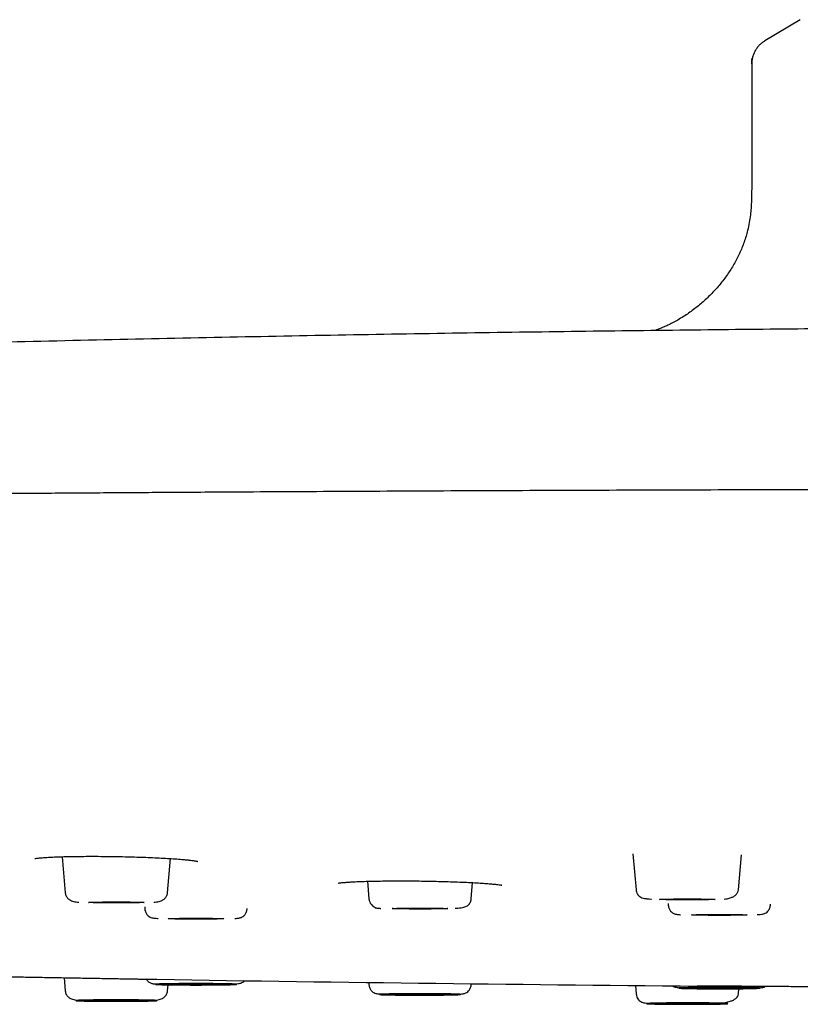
# Model space of a CAD drawing. Header units: millimetres. Extents: x 8 to 1762, y 12 to 2803.
# Tile 107 of 118: x 848 to 877, y 2720 to 2757. Entities that reach past the tile are written whole.
import ezdxf

# ---------------------------------------------------------------- set-up
doc = ezdxf.new("R2010")
doc.units = ezdxf.units.MM

msp = doc.modelspace()

# ---------------------------------------------------------------- linework, layer by layer
at = {"color": 7, "linetype": 'Continuous', "lineweight": 30}
for p, q in [((877.252, 2757.354), (875.912, 2756.55)), ((875.418, 2755.683), (875.418, 2751.081)), ((870.932, 2725.833), (871.05, 2724.481)), ((874.914, 2724.481), (875.029, 2725.797)), ((849.358, 2725.728), (849.477, 2724.367)), ((853.341, 2724.367), (853.454, 2725.659)), ((860.895, 2724.8), (860.953, 2724.135)), ((864.817, 2724.135), (864.871, 2724.75)), ((872.256, 2723.967), (872.263, 2723.895)), ((876.127, 2723.895), (876.13, 2723.935)), ((852.479, 2723.83), (852.486, 2723.752)), ((856.35, 2723.752), (856.351, 2723.769)), ((849.434, 2721.158), (849.477, 2720.658)), ((860.946, 2720.979), (860.953, 2720.89)), ((853.341, 2720.658), (853.361, 2720.889)), ((864.817, 2720.89), (864.821, 2720.93)), ((871.022, 2720.865), (871.05, 2720.544)), ((874.914, 2720.544), (874.932, 2720.742))]:
    msp.add_line(p, q, dxfattribs=at)
at = {"color": 7, "linetype": 'Continuous', "lineweight": 30, "flags": 128}
for points in [[(875.418, 2755.683), (875.426, 2755.812), (875.442, 2755.902)], [(850.359, 2724.002), (850.366, 2724.004), (850.387, 2724.006), (850.423, 2724.008), (850.471, 2724.01), (850.532, 2724.012), (850.605, 2724.014), (850.689, 2724.015), (850.782, 2724.016), (850.884, 2724.018), (850.993, 2724.019), (851.108, 2724.019), (851.227, 2724.02), (851.348, 2724.02), (851.47, 2724.02), (851.592, 2724.02), (851.71, 2724.019), (851.825, 2724.019), (851.934, 2724.018), (852.036, 2724.016), (852.13, 2724.015), (852.214, 2724.014), (852.286, 2724.012), (852.348, 2724.01), (852.396, 2724.008), (852.431, 2724.006), (852.452, 2724.004), (852.459, 2724.002), (852.452, 2724), (852.431, 2723.998), (852.396, 2723.996), (852.348, 2723.994), (852.286, 2723.992), (852.214, 2723.99), (852.13, 2723.988), (852.036, 2723.987), (851.934, 2723.986), (851.825, 2723.985), (851.71, 2723.984), (851.592, 2723.984), (851.47, 2723.983), (851.348, 2723.983), (851.227, 2723.984), (851.108, 2723.984), (850.993, 2723.985), (850.884, 2723.986), (850.782, 2723.987), (850.689, 2723.988), (850.605, 2723.99), (850.532, 2723.992), (850.471, 2723.994), (850.423, 2723.996), (850.387, 2723.998), (850.366, 2724), (850.359, 2724.002)], [(871.932, 2724.116), (871.939, 2724.118), (871.961, 2724.12), (871.996, 2724.122), (872.044, 2724.124), (872.105, 2724.126), (872.178, 2724.128), (872.262, 2724.129), (872.355, 2724.131), (872.457, 2724.132), (872.567, 2724.133), (872.681, 2724.134), (872.8, 2724.134), (872.921, 2724.134), (873.043, 2724.134), (873.165, 2724.134), (873.284, 2724.134), (873.398, 2724.133), (873.507, 2724.132), (873.609, 2724.131), (873.703, 2724.129), (873.787, 2724.128), (873.86, 2724.126), (873.921, 2724.124), (873.969, 2724.122), (874.004, 2724.12), (874.025, 2724.118), (874.032, 2724.116), (874.025, 2724.114), (874.004, 2724.112), (873.969, 2724.11), (873.921, 2724.108), (873.86, 2724.106), (873.787, 2724.104), (873.703, 2724.103), (873.609, 2724.101), (873.507, 2724.1), (873.398, 2724.099), (873.284, 2724.098), (873.165, 2724.098), (873.043, 2724.098), (872.921, 2724.098), (872.8, 2724.098), (872.681, 2724.098), (872.567, 2724.099), (872.457, 2724.1), (872.355, 2724.101), (872.262, 2724.103), (872.178, 2724.104), (872.105, 2724.106), (872.044, 2724.108), (871.996, 2724.11), (871.961, 2724.112), (871.939, 2724.114), (871.932, 2724.116)], [(861.835, 2723.77), (861.842, 2723.772), (861.864, 2723.774), (861.899, 2723.776), (861.947, 2723.778), (862.008, 2723.78), (862.081, 2723.782), (862.165, 2723.783), (862.258, 2723.785), (862.36, 2723.786), (862.469, 2723.787), (862.584, 2723.788), (862.703, 2723.788), (862.824, 2723.788), (862.946, 2723.788), (863.068, 2723.788), (863.186, 2723.788), (863.301, 2723.787), (863.41, 2723.786), (863.512, 2723.785), (863.606, 2723.783), (863.69, 2723.782), (863.763, 2723.78), (863.824, 2723.778), (863.872, 2723.776), (863.907, 2723.774), (863.928, 2723.772), (863.935, 2723.77), (863.928, 2723.768), (863.907, 2723.766), (863.872, 2723.764), (863.824, 2723.762), (863.763, 2723.76), (863.69, 2723.758), (863.606, 2723.757), (863.512, 2723.755), (863.41, 2723.754), (863.301, 2723.753), (863.186, 2723.753), (863.068, 2723.752), (862.946, 2723.752), (862.824, 2723.752), (862.703, 2723.752), (862.584, 2723.753), (862.469, 2723.753), (862.36, 2723.754), (862.258, 2723.755), (862.165, 2723.757), (862.081, 2723.758), (862.008, 2723.76), (861.947, 2723.762), (861.899, 2723.764), (861.864, 2723.766), (861.842, 2723.768), (861.835, 2723.77)], [(873.145, 2723.53), (873.152, 2723.532), (873.173, 2723.534), (873.208, 2723.536), (873.256, 2723.538), (873.317, 2723.54), (873.39, 2723.542), (873.474, 2723.543), (873.568, 2723.545), (873.67, 2723.546), (873.779, 2723.547), (873.893, 2723.547), (874.012, 2723.548), (874.134, 2723.548), (874.256, 2723.548), (874.377, 2723.548), (874.496, 2723.547), (874.611, 2723.547), (874.72, 2723.546), (874.822, 2723.545), (874.915, 2723.543), (874.999, 2723.542), (875.072, 2723.54), (875.133, 2723.538), (875.181, 2723.536), (875.216, 2723.534), (875.238, 2723.532), (875.245, 2723.53), (875.238, 2723.528), (875.216, 2723.526), (875.181, 2723.524), (875.133, 2723.522), (875.072, 2723.52), (874.999, 2723.518), (874.915, 2723.517), (874.822, 2723.515), (874.72, 2723.514), (874.611, 2723.513), (874.496, 2723.512), (874.377, 2723.512), (874.256, 2723.512), (874.134, 2723.512), (874.012, 2723.512), (873.893, 2723.512), (873.779, 2723.513), (873.67, 2723.514), (873.568, 2723.515), (873.474, 2723.517), (873.39, 2723.518), (873.317, 2723.52), (873.256, 2723.522), (873.208, 2723.524), (873.173, 2723.526), (873.152, 2723.528), (873.145, 2723.53)], [(853.368, 2723.387), (853.375, 2723.389), (853.396, 2723.391), (853.431, 2723.393), (853.479, 2723.395), (853.541, 2723.397), (853.613, 2723.399), (853.697, 2723.4), (853.791, 2723.402), (853.893, 2723.403), (854.002, 2723.404), (854.117, 2723.404), (854.235, 2723.405), (854.357, 2723.405), (854.479, 2723.405), (854.6, 2723.405), (854.719, 2723.404), (854.834, 2723.404), (854.943, 2723.403), (855.045, 2723.402), (855.138, 2723.4), (855.222, 2723.399), (855.295, 2723.397), (855.356, 2723.395), (855.404, 2723.393), (855.439, 2723.391), (855.461, 2723.389), (855.468, 2723.387), (855.461, 2723.385), (855.439, 2723.383), (855.404, 2723.381), (855.356, 2723.379), (855.295, 2723.377), (855.222, 2723.375), (855.138, 2723.374), (855.045, 2723.372), (854.943, 2723.371), (854.834, 2723.37), (854.719, 2723.369), (854.6, 2723.369), (854.479, 2723.369), (854.357, 2723.369), (854.235, 2723.369), (854.117, 2723.369), (854.002, 2723.37), (853.893, 2723.371), (853.791, 2723.372), (853.697, 2723.374), (853.613, 2723.375), (853.541, 2723.377), (853.479, 2723.379), (853.431, 2723.381), (853.396, 2723.383), (853.375, 2723.385), (853.368, 2723.387)], [(853.368, 2720.908), (853.375, 2720.91), (853.396, 2720.912), (853.431, 2720.914), (853.479, 2720.916), (853.541, 2720.918), (853.613, 2720.92), (853.697, 2720.921), (853.791, 2720.923), (853.893, 2720.924), (854.002, 2720.925), (854.117, 2720.926), (854.235, 2720.926), (854.357, 2720.926), (854.479, 2720.926), (854.6, 2720.926), (854.719, 2720.926), (854.834, 2720.925), (854.943, 2720.924), (855.045, 2720.923), (855.138, 2720.921), (855.222, 2720.92), (855.295, 2720.918), (855.356, 2720.916), (855.404, 2720.914), (855.439, 2720.912), (855.461, 2720.91), (855.468, 2720.908), (855.461, 2720.906), (855.439, 2720.904), (855.404, 2720.902), (855.356, 2720.9), (855.295, 2720.898), (855.222, 2720.896), (855.138, 2720.895), (855.045, 2720.893), (854.943, 2720.892), (854.834, 2720.891), (854.719, 2720.891), (854.6, 2720.89), (854.479, 2720.89), (854.357, 2720.89), (854.235, 2720.89), (854.117, 2720.891), (854.002, 2720.891), (853.893, 2720.892), (853.791, 2720.893), (853.697, 2720.895), (853.613, 2720.896), (853.541, 2720.898), (853.479, 2720.9), (853.431, 2720.902), (853.396, 2720.904), (853.375, 2720.906), (853.368, 2720.908)], [(873.145, 2720.765), (873.152, 2720.767), (873.173, 2720.769), (873.208, 2720.771), (873.256, 2720.773), (873.317, 2720.775), (873.39, 2720.777), (873.474, 2720.779), (873.568, 2720.78), (873.67, 2720.781), (873.779, 2720.782), (873.893, 2720.783), (874.012, 2720.783), (874.134, 2720.783), (874.256, 2720.783), (874.377, 2720.783), (874.496, 2720.783), (874.611, 2720.782), (874.72, 2720.781), (874.822, 2720.78), (874.915, 2720.779), (874.999, 2720.777), (875.072, 2720.775), (875.133, 2720.773), (875.181, 2720.771), (875.216, 2720.769), (875.238, 2720.767), (875.245, 2720.765), (875.238, 2720.763), (875.216, 2720.761), (875.181, 2720.759), (875.133, 2720.757), (875.072, 2720.755), (874.999, 2720.753), (874.915, 2720.752), (874.822, 2720.75), (874.72, 2720.749), (874.611, 2720.748), (874.496, 2720.748), (874.377, 2720.747), (874.256, 2720.747), (874.134, 2720.747), (874.012, 2720.747), (873.893, 2720.748), (873.779, 2720.748), (873.67, 2720.749), (873.568, 2720.75), (873.474, 2720.752), (873.39, 2720.753), (873.317, 2720.755), (873.256, 2720.757), (873.208, 2720.759), (873.173, 2720.761), (873.152, 2720.763), (873.145, 2720.765)], [(850.359, 2720.293), (850.366, 2720.295), (850.387, 2720.297), (850.423, 2720.3), (850.471, 2720.301), (850.532, 2720.303), (850.605, 2720.305), (850.689, 2720.307), (850.782, 2720.308), (850.884, 2720.309), (850.993, 2720.31), (851.108, 2720.311), (851.227, 2720.311), (851.348, 2720.312), (851.47, 2720.312), (851.592, 2720.311), (851.71, 2720.311), (851.825, 2720.31), (851.934, 2720.309), (852.036, 2720.308), (852.13, 2720.307), (852.214, 2720.305), (852.286, 2720.303), (852.348, 2720.301), (852.396, 2720.3), (852.431, 2720.297), (852.452, 2720.295), (852.459, 2720.293), (852.452, 2720.291), (852.431, 2720.289), (852.396, 2720.287), (852.348, 2720.285), (852.286, 2720.283), (852.214, 2720.281), (852.13, 2720.28), (852.036, 2720.279), (851.934, 2720.277), (851.825, 2720.276), (851.71, 2720.276), (851.592, 2720.275), (851.47, 2720.275), (851.348, 2720.275), (851.227, 2720.275), (851.108, 2720.276), (850.993, 2720.276), (850.884, 2720.277), (850.782, 2720.279), (850.689, 2720.28), (850.605, 2720.281), (850.532, 2720.283), (850.471, 2720.285), (850.423, 2720.287), (850.387, 2720.289), (850.366, 2720.291), (850.359, 2720.293)], [(861.835, 2720.525), (861.842, 2720.527), (861.864, 2720.529), (861.899, 2720.531), (861.947, 2720.533), (862.008, 2720.535), (862.081, 2720.537), (862.165, 2720.538), (862.258, 2720.54), (862.36, 2720.541), (862.469, 2720.542), (862.584, 2720.542), (862.703, 2720.543), (862.824, 2720.543), (862.946, 2720.543), (863.068, 2720.543), (863.186, 2720.542), (863.301, 2720.542), (863.41, 2720.541), (863.512, 2720.54), (863.606, 2720.538), (863.69, 2720.537), (863.763, 2720.535), (863.824, 2720.533), (863.872, 2720.531), (863.907, 2720.529), (863.928, 2720.527), (863.935, 2720.525), (863.928, 2720.523), (863.907, 2720.521), (863.872, 2720.519), (863.824, 2720.517), (863.763, 2720.515), (863.69, 2720.513), (863.606, 2720.512), (863.512, 2720.51), (863.41, 2720.509), (863.301, 2720.508), (863.186, 2720.507), (863.068, 2720.507), (862.946, 2720.507), (862.824, 2720.507), (862.703, 2720.507), (862.584, 2720.507), (862.469, 2720.508), (862.36, 2720.509), (862.258, 2720.51), (862.165, 2720.512), (862.081, 2720.513), (862.008, 2720.515), (861.947, 2720.517), (861.899, 2720.519), (861.864, 2720.521), (861.842, 2720.523), (861.835, 2720.525)], [(871.932, 2720.179), (871.939, 2720.181), (871.961, 2720.183), (871.996, 2720.185), (872.044, 2720.187), (872.105, 2720.189), (872.178, 2720.191), (872.262, 2720.192), (872.355, 2720.194), (872.457, 2720.195), (872.567, 2720.196), (872.681, 2720.197), (872.8, 2720.197), (872.921, 2720.197), (873.043, 2720.197), (873.165, 2720.197), (873.284, 2720.197), (873.398, 2720.196), (873.507, 2720.195), (873.609, 2720.194), (873.703, 2720.192), (873.787, 2720.191), (873.86, 2720.189), (873.921, 2720.187), (873.969, 2720.185), (874.004, 2720.183), (874.025, 2720.181), (874.032, 2720.179), (874.025, 2720.177), (874.004, 2720.175), (873.969, 2720.173), (873.921, 2720.171), (873.86, 2720.169), (873.787, 2720.167), (873.703, 2720.166), (873.609, 2720.164), (873.507, 2720.163), (873.398, 2720.162), (873.284, 2720.162), (873.165, 2720.161), (873.043, 2720.161), (872.921, 2720.161), (872.8, 2720.161), (872.681, 2720.162), (872.567, 2720.162), (872.457, 2720.163), (872.355, 2720.164), (872.262, 2720.166), (872.178, 2720.167), (872.105, 2720.169), (872.044, 2720.171), (871.996, 2720.173), (871.961, 2720.175), (871.939, 2720.177), (871.932, 2720.179)]]:
    msp.add_lwpolyline(points, dxfattribs=at)
at = {"color": 7, "linetype": 'Continuous', "lineweight": 30}
msp.add_arc((895.418, 5326.417), 2605.667, 269.051439, 269.515191, dxfattribs=at)
for points, knots in [([(875.912, 2756.55), (875.88, 2756.529), (875.811, 2756.486), (875.716, 2756.402), (875.627, 2756.303), (875.551, 2756.19), (875.491, 2756.068), (875.449, 2755.941), (875.423, 2755.812), (875.419, 2755.726), (875.418, 2755.683)], [0, 0, 0, 0, 0.125715, 0.266079, 0.401918, 0.531041, 0.654482, 0.773417, 0.888484, 1, 1, 1, 1]), ([(875.417, 2751.087), (875.417, 2750.998), (875.417, 2750.833), (875.413, 2750.602), (875.405, 2750.406), (875.395, 2750.243), (875.383, 2750.106), (875.363, 2749.925), (875.328, 2749.687), (875.255, 2749.341), (875.139, 2748.95), (874.965, 2748.522), (874.753, 2748.112), (874.505, 2747.722), (874.225, 2747.353), (873.916, 2747.008), (873.581, 2746.688), (873.223, 2746.395), (872.9, 2746.171), (872.63, 2746.008), (872.431, 2745.899), (872.257, 2745.813), (872.116, 2745.749), (872.005, 2745.702), (871.911, 2745.665), (871.831, 2745.634), (871.78, 2745.616), (871.756, 2745.608)], [0, 0, 0, 0, 0.0365684, 0.0683977, 0.0955045, 0.1178444, 0.1356488, 0.1525798, 0.1934443, 0.2353343, 0.2989546, 0.3627278, 0.4266525, 0.4906944, 0.5548571, 0.6191781, 0.6836567, 0.7483796, 0.8134982, 0.8503387, 0.8841001, 0.9134108, 0.9368744, 0.9546479, 0.9688477, 0.9859983, 1, 1, 1, 1]), ([(895.418, 2745.749), (893.736, 2745.748), (891.358, 2745.746), (887.817, 2745.735), (884.737, 2745.722), (881.03, 2745.699), (877.087, 2745.666), (872.912, 2745.624), (868.561, 2745.57), (864.071, 2745.505), (859.473, 2745.428), (854.79, 2745.338), (850.043, 2745.236), (845.245, 2745.122), (840.409, 2744.994), (835.543, 2744.855), (830.655, 2744.702), (825.748, 2744.537), (820.827, 2744.36), (816.69, 2744.201), (814.194, 2744.099), (813.342, 2744.064)], [0, 0, 0, 0, 0.06145, 0.086912, 0.129367, 0.174002, 0.222393, 0.273425, 0.326579, 0.381396, 0.437513, 0.494636, 0.552537, 0.611035, 0.669994, 0.729311, 0.788907, 0.848721, 0.908708, 0.968833, 1, 1, 1, 1]), ([(1014.379, 2738.012), (1014.347, 2738.014), (1014.19, 2738.025), (1013.888, 2738.044), (1013.47, 2738.07), (1013.027, 2738.096), (1012.506, 2738.125), (1011.897, 2738.158), (1011.189, 2738.193), (1010.444, 2738.229), (1009.639, 2738.265), (1008.771, 2738.302), (1007.836, 2738.34), (1006.857, 2738.378), (1005.833, 2738.415), (1004.764, 2738.452), (1003.671, 2738.489), (1002.558, 2738.524), (1001.426, 2738.558), (1000.255, 2738.592), (999.044, 2738.626), (997.794, 2738.66), (996.503, 2738.693), (995.174, 2738.726), (993.805, 2738.758), (992.397, 2738.791), (990.959, 2738.822), (989.491, 2738.853), (987.995, 2738.884), (986.462, 2738.914), (984.851, 2738.944), (983.158, 2738.975), (981.38, 2739.006), (979.561, 2739.036), (977.7, 2739.066), (975.799, 2739.095), (973.895, 2739.123), (971.991, 2739.15), (970.089, 2739.176), (968.155, 2739.202), (966.191, 2739.226), (964.203, 2739.25), (962.192, 2739.273), (960.159, 2739.296), (958.104, 2739.318), (956.03, 2739.339), (953.948, 2739.359), (951.861, 2739.378), (949.77, 2739.396), (947.663, 2739.414), (945.484, 2739.432), (943.234, 2739.449), (940.91, 2739.465), (938.573, 2739.481), (936.222, 2739.496), (933.858, 2739.51), (931.529, 2739.523), (929.235, 2739.535), (926.978, 2739.546), (924.715, 2739.556), (922.445, 2739.565), (920.169, 2739.574), (917.889, 2739.581), (915.605, 2739.588), (913.318, 2739.595), (911.029, 2739.6), (908.753, 2739.605), (906.49, 2739.609), (904.24, 2739.612), (901.992, 2739.615), (899.687, 2739.616), (897.324, 2739.617), (894.906, 2739.618), (892.493, 2739.617), (890.085, 2739.616), (887.685, 2739.613), (885.338, 2739.61), (883.044, 2739.607), (880.805, 2739.602), (878.575, 2739.597), (876.354, 2739.592), (874.145, 2739.585), (871.946, 2739.578), (869.758, 2739.57), (867.576, 2739.562), (865.399, 2739.553), (863.239, 2739.543), (861.097, 2739.532), (858.973, 2739.521), (856.856, 2739.509), (854.689, 2739.496), (852.475, 2739.482), (850.215, 2739.467), (847.966, 2739.451), (845.729, 2739.435), (843.506, 2739.417), (841.339, 2739.399), (839.229, 2739.38), (837.175, 2739.362), (835.136, 2739.342), (833.114, 2739.322), (831.109, 2739.301), (829.123, 2739.279), (827.155, 2739.256), (825.207, 2739.233), (823.28, 2739.209), (821.387, 2739.185), (819.527, 2739.16), (817.7, 2739.135), (815.898, 2739.108), (814.141, 2739.082), (812.43, 2739.055), (810.765, 2739.028), (809.124, 2739), (807.51, 2738.972), (805.922, 2738.943), (804.391, 2738.914), (802.917, 2738.885), (801.497, 2738.856), (800.104, 2738.827), (798.738, 2738.797), (797.373, 2738.766), (796.01, 2738.734), (794.655, 2738.701), (793.332, 2738.667), (792.044, 2738.633), (790.793, 2738.599), (789.608, 2738.564), (788.488, 2738.531), (787.433, 2738.498), (786.418, 2738.464), (785.444, 2738.431), (784.504, 2738.398), (783.599, 2738.364), (782.73, 2738.33), (781.9, 2738.296), (781.11, 2738.262), (780.359, 2738.229), (779.647, 2738.195), (778.95, 2738.16), (778.272, 2738.124), (777.617, 2738.087), (777.005, 2738.05), (776.436, 2738.013), (775.909, 2737.977), (775.422, 2737.94), (774.976, 2737.904), (774.568, 2737.868), (774.199, 2737.832), (773.881, 2737.797), (773.701, 2737.775), (773.619, 2737.765)], [0, 0, 0, 0, 0.00116, 0.005622, 0.010198, 0.014809, 0.019431, 0.025803, 0.032195, 0.038607, 0.045038, 0.052006, 0.058997, 0.06601, 0.073047, 0.080107, 0.08719, 0.093889, 0.100609, 0.10735, 0.11411, 0.120892, 0.127694, 0.134516, 0.141359, 0.148223, 0.155107, 0.161888, 0.168689, 0.17551, 0.182351, 0.18976, 0.197192, 0.204648, 0.212126, 0.219628, 0.227153, 0.234269, 0.241405, 0.248562, 0.255719, 0.262864, 0.269996, 0.277116, 0.284222, 0.291316, 0.298397, 0.305339, 0.312268, 0.319186, 0.326091, 0.333534, 0.340962, 0.348376, 0.355776, 0.363161, 0.370532, 0.377469, 0.384393, 0.391304, 0.398202, 0.405088, 0.411961, 0.418821, 0.425668, 0.432502, 0.439324, 0.446011, 0.452686, 0.459349, 0.465999, 0.473167, 0.480321, 0.48746, 0.494585, 0.501695, 0.508791, 0.515468, 0.522133, 0.528785, 0.535424, 0.54205, 0.548664, 0.555265, 0.561872, 0.568498, 0.575142, 0.581685, 0.588245, 0.594822, 0.601417, 0.608558, 0.615719, 0.622901, 0.630103, 0.637325, 0.644567, 0.651415, 0.65828, 0.665163, 0.672064, 0.678984, 0.685921, 0.692876, 0.699849, 0.706841, 0.71385, 0.720752, 0.727671, 0.734607, 0.741561, 0.748283, 0.75502, 0.761774, 0.768544, 0.775329, 0.782132, 0.78856, 0.795002, 0.801459, 0.807931, 0.814417, 0.821311, 0.828222, 0.835149, 0.842092, 0.849049, 0.855973, 0.862454, 0.868887, 0.875272, 0.881611, 0.887902, 0.894259, 0.900567, 0.906826, 0.913037, 0.919198, 0.925311, 0.931374, 0.937988, 0.944542, 0.951037, 0.957473, 0.96385, 0.970167, 0.976426, 0.982625, 0.988766, 0.994847, 1, 1, 1, 1]), ([(848.327, 2725.659), (848.327, 2725.659), (848.325, 2725.657), (848.345, 2725.662), (848.397, 2725.669), (848.482, 2725.68), (848.605, 2725.691), (848.784, 2725.704), (849.006, 2725.716), (849.271, 2725.727), (849.575, 2725.735), (849.91, 2725.741), (850.264, 2725.744), (850.629, 2725.744), (851, 2725.742), (851.371, 2725.737), (851.736, 2725.73), (852.095, 2725.721), (852.445, 2725.709), (852.785, 2725.695), (853.11, 2725.68), (853.414, 2725.662), (853.694, 2725.643), (853.916, 2725.625), (854.088, 2725.609), (854.213, 2725.595), (854.312, 2725.582), (854.384, 2725.571), (854.435, 2725.563), (854.465, 2725.557), (854.484, 2725.552), (854.486, 2725.551), (854.488, 2725.551)], [0, 0, 0, 0, 0.006124, 0.028455, 0.051118, 0.074557, 0.111401, 0.150234, 0.191088, 0.233985, 0.278785, 0.32362, 0.36801, 0.411749, 0.454794, 0.497214, 0.539053, 0.580354, 0.62165, 0.663663, 0.706138, 0.749022, 0.792333, 0.836064, 0.865452, 0.894267, 0.920212, 0.943141, 0.963082, 0.980054, 0.990843, 1, 1, 1, 1]), ([(859.808, 2724.736), (859.808, 2724.735), (859.805, 2724.733), (859.823, 2724.736), (859.862, 2724.741), (859.932, 2724.749), (860.032, 2724.758), (860.161, 2724.768), (860.334, 2724.779), (860.557, 2724.789), (860.838, 2724.799), (861.142, 2724.807), (861.464, 2724.812), (861.798, 2724.815), (862.14, 2724.816), (862.491, 2724.815), (862.85, 2724.812), (863.215, 2724.806), (863.583, 2724.799), (863.948, 2724.789), (864.304, 2724.776), (864.642, 2724.762), (864.95, 2724.746), (865.219, 2724.73), (865.444, 2724.713), (865.628, 2724.697), (865.771, 2724.682), (865.883, 2724.667), (865.949, 2724.656), (865.973, 2724.65), (865.969, 2724.652), (865.968, 2724.653)], [0, 0, 0, 0, 0.004804, 0.025209, 0.048349, 0.074258, 0.102841, 0.133127, 0.163069, 0.207222, 0.250504, 0.292942, 0.334581, 0.37536, 0.415116, 0.454882, 0.495302, 0.536418, 0.578278, 0.620958, 0.6644, 0.708352, 0.752245, 0.793935, 0.833236, 0.87015, 0.904698, 0.936944, 0.967724, 0.997428, 1, 1, 1, 1]), ([(849.477, 2724.367), (849.481, 2724.343), (849.488, 2724.297), (849.522, 2724.219), (849.582, 2724.142), (849.667, 2724.082), (849.759, 2724.043), (849.843, 2724.027), (849.92, 2724.018), (849.976, 2724.013), (849.995, 2724.012)], [0, 0, 0, 0, 0.090334, 0.17632, 0.334947, 0.477035, 0.604803, 0.759987, 0.921461, 1, 1, 1, 1]), ([(852.824, 2724.012), (852.842, 2724.013), (852.898, 2724.018), (852.975, 2724.027), (853.059, 2724.043), (853.151, 2724.082), (853.236, 2724.142), (853.297, 2724.219), (853.331, 2724.297), (853.338, 2724.343), (853.341, 2724.367)], [0, 0, 0, 0, 0.078568, 0.240037, 0.395216, 0.522981, 0.665064, 0.823685, 0.909669, 1, 1, 1, 1]), ([(871.05, 2724.481), (871.055, 2724.452), (871.064, 2724.392), (871.099, 2724.318), (871.142, 2724.261), (871.2, 2724.212), (871.273, 2724.175), (871.37, 2724.151), (871.483, 2724.138), (871.573, 2724.132), (871.626, 2724.129), (871.634, 2724.129)], [0, 0, 0, 0, 0.070063, 0.1421936, 0.2218223, 0.312442, 0.4536319, 0.6205543, 0.8151483, 0.9729747, 1, 1, 1, 1]), ([(874.382, 2724.127), (874.42, 2724.132), (874.513, 2724.143), (874.635, 2724.177), (874.747, 2724.229), (874.83, 2724.294), (874.893, 2724.377), (874.907, 2724.446), (874.914, 2724.481)], [0, 0, 0, 0, 0.141965, 0.35058, 0.509484, 0.670829, 0.834507, 1, 1, 1, 1]), ([(860.953, 2724.135), (860.956, 2724.115), (860.962, 2724.076), (860.986, 2724.008), (861.026, 2723.941), (861.075, 2723.89), (861.11, 2723.861), (861.13, 2723.847), (861.144, 2723.837), (861.152, 2723.832), (861.157, 2723.829), (861.163, 2723.824), (861.164, 2723.822), (861.169, 2723.818), (861.176, 2723.811), (861.192, 2723.802), (861.225, 2723.793), (861.281, 2723.785), (861.341, 2723.78), (861.387, 2723.777), (861.4, 2723.777)], [0, 0, 0, 0, 0.056993, 0.108003, 0.192098, 0.253376, 0.275991, 0.293683, 0.307151, 0.312749, 0.317945, 0.323107, 0.341249, 0.362065, 0.399712, 0.503972, 0.637352, 0.799588, 0.940116, 1, 1, 1, 1]), ([(864.208, 2723.784), (864.244, 2723.785), (864.329, 2723.79), (864.435, 2723.8), (864.533, 2723.818), (864.61, 2723.842), (864.674, 2723.874), (864.726, 2723.918), (864.769, 2723.974), (864.797, 2724.036), (864.812, 2724.091), (864.815, 2724.121), (864.817, 2724.135)], [0, 0, 0, 0, 0.126621, 0.291865, 0.439132, 0.568979, 0.68195, 0.778858, 0.861352, 0.932867, 0.966516, 1, 1, 1, 1]), ([(852.486, 2723.752), (852.489, 2723.729), (852.495, 2723.683), (852.518, 2723.623), (852.546, 2723.571), (852.59, 2723.514), (852.651, 2723.464), (852.722, 2723.431), (852.789, 2723.416), (852.866, 2723.407), (852.937, 2723.4), (852.985, 2723.397), (852.993, 2723.397)], [0, 0, 0, 0, 0.06123, 0.119556, 0.176364, 0.233026, 0.350556, 0.481135, 0.631227, 0.796635, 0.964979, 1, 1, 1, 1]), ([(855.885, 2723.395), (855.888, 2723.395), (855.92, 2723.397), (855.969, 2723.402), (856.034, 2723.41), (856.08, 2723.418), (856.13, 2723.433), (856.192, 2723.467), (856.261, 2723.528), (856.311, 2723.606), (856.34, 2723.684), (856.346, 2723.729), (856.35, 2723.752)], [0, 0, 0, 0, 0.012369, 0.15795, 0.29534, 0.424469, 0.541708, 0.650154, 0.75758, 0.871691, 0.933734, 1, 1, 1, 1]), ([(872.263, 2723.895), (872.266, 2723.872), (872.272, 2723.827), (872.301, 2723.749), (872.352, 2723.671), (872.42, 2723.61), (872.483, 2723.576), (872.532, 2723.561), (872.579, 2723.553), (872.644, 2723.545), (872.692, 2723.54), (872.725, 2723.538), (872.727, 2723.538)], [0, 0, 0, 0, 0.066279, 0.128333, 0.242466, 0.349912, 0.458379, 0.57564, 0.704794, 0.842209, 0.987819, 1, 1, 1, 1]), ([(875.619, 2723.54), (875.627, 2723.54), (875.675, 2723.543), (875.746, 2723.55), (875.824, 2723.558), (875.891, 2723.574), (875.961, 2723.607), (876.022, 2723.657), (876.066, 2723.714), (876.094, 2723.766), (876.117, 2723.826), (876.123, 2723.872), (876.127, 2723.895)], [0, 0, 0, 0, 0.035002, 0.203349, 0.36876, 0.518856, 0.649437, 0.76697, 0.823633, 0.880442, 0.938769, 1, 1, 1, 1]), ([(845.907, 2721.221), (845.931, 2721.221), (845.985, 2721.22), (846.104, 2721.218), (846.256, 2721.215), (846.436, 2721.211), (846.641, 2721.208), (846.87, 2721.204), (847.121, 2721.199), (847.393, 2721.194), (847.68, 2721.189), (847.979, 2721.184), (848.288, 2721.178), (848.606, 2721.172), (848.928, 2721.167), (849.251, 2721.161), (849.574, 2721.155), (849.893, 2721.15), (850.205, 2721.144), (850.504, 2721.139), (850.793, 2721.134), (850.97, 2721.131), (851.059, 2721.129)], [0, 0, 0, 0, 0.041159, 0.091891, 0.142242, 0.192634, 0.243026, 0.293144, 0.343478, 0.394513, 0.445366, 0.495631, 0.545794, 0.596346, 0.646732, 0.696835, 0.74715, 0.798171, 0.848348, 0.899004, 0.949594, 1, 1, 1, 1]), ([(851.059, 2721.129), (851.143, 2721.128), (851.313, 2721.125), (851.541, 2721.121), (851.748, 2721.117), (851.928, 2721.114), (852.082, 2721.111), (852.203, 2721.109), (852.257, 2721.108), (852.282, 2721.108)], [0, 0, 0, 0, 0.145318, 0.292602, 0.438555, 0.584789, 0.732615, 0.878418, 1, 1, 1, 1]), ([(852.541, 2721.11), (852.553, 2721.09), (852.582, 2721.039), (852.644, 2720.989), (852.706, 2720.954), (852.755, 2720.939), (852.802, 2720.931), (852.867, 2720.923), (852.915, 2720.918), (852.948, 2720.916), (852.95, 2720.916)], [0, 0, 0, 0, 0.086174, 0.215776, 0.34661, 0.488051, 0.643838, 0.809589, 0.985223, 1, 1, 1, 1]), ([(855.842, 2720.918), (855.85, 2720.919), (855.898, 2720.921), (855.97, 2720.929), (856.047, 2720.937), (856.114, 2720.953), (856.184, 2720.983), (856.233, 2721.029), (856.255, 2721.051)], [0, 0, 0, 0, 0.045816, 0.265965, 0.482274, 0.678555, 0.849316, 1, 1, 1, 1]), ([(849.477, 2720.658), (849.481, 2720.635), (849.488, 2720.589), (849.522, 2720.51), (849.582, 2720.433), (849.667, 2720.373), (849.759, 2720.335), (849.843, 2720.318), (849.92, 2720.309), (849.976, 2720.305), (849.995, 2720.304)], [0, 0, 0, 0, 0.090335, 0.176322, 0.33495, 0.477039, 0.604809, 0.759995, 0.92147, 1, 1, 1, 1]), ([(852.824, 2720.304), (852.842, 2720.305), (852.898, 2720.309), (852.975, 2720.318), (853.059, 2720.335), (853.151, 2720.373), (853.236, 2720.433), (853.297, 2720.51), (853.331, 2720.589), (853.338, 2720.635), (853.341, 2720.658)], [0, 0, 0, 0, 0.07854, 0.240013, 0.395197, 0.522966, 0.665053, 0.82368, 0.909666, 1, 1, 1, 1]), ([(855.185, 2720.931), (855.226, 2720.931), (855.308, 2720.93), (855.421, 2720.928), (855.526, 2720.927), (855.624, 2720.925), (855.713, 2720.923), (855.79, 2720.92), (855.853, 2720.918), (855.901, 2720.915), (855.935, 2720.912), (855.95, 2720.91), (855.953, 2720.908), (855.948, 2720.906), (855.933, 2720.904), (855.899, 2720.901), (855.835, 2720.898), (855.756, 2720.895), (855.67, 2720.893), (855.581, 2720.891), (855.481, 2720.889), (855.369, 2720.887), (855.244, 2720.886), (855.108, 2720.884), (854.965, 2720.883), (854.815, 2720.882), (854.662, 2720.882), (854.524, 2720.881), (854.402, 2720.881), (854.298, 2720.881), (854.165, 2720.882), (854.004, 2720.882), (853.822, 2720.883), (853.664, 2720.885), (853.528, 2720.886), (853.414, 2720.888), (853.31, 2720.89), (853.212, 2720.892), (853.123, 2720.894), (853.045, 2720.896), (852.982, 2720.899), (852.934, 2720.901), (852.901, 2720.904), (852.886, 2720.906), (852.883, 2720.908), (852.888, 2720.91), (852.903, 2720.913), (852.937, 2720.915), (853, 2720.919), (853.079, 2720.921), (853.166, 2720.924), (853.255, 2720.926), (853.354, 2720.927), (853.467, 2720.929), (853.591, 2720.931), (853.727, 2720.932), (853.871, 2720.933), (854.02, 2720.934), (854.174, 2720.935), (854.312, 2720.935), (854.433, 2720.935), (854.538, 2720.935), (854.703, 2720.935), (854.927, 2720.934), (855.098, 2720.932), (855.185, 2720.931)], [0, 0, 0, 0, 0.0150573, 0.0299867, 0.0449229, 0.0600005, 0.0763182, 0.0924777, 0.1086512, 0.1250103, 0.141328, 0.1574875, 0.1682603, 0.1790903, 0.190028, 0.2100516, 0.2299394, 0.2500118, 0.265059, 0.2799849, 0.2949247, 0.310013, 0.3263307, 0.3424901, 0.3586636, 0.3750227, 0.3913405, 0.4074999, 0.4182727, 0.4291027, 0.4400404, 0.460064, 0.4799518, 0.5000242, 0.5150714, 0.5299974, 0.5449371, 0.5600254, 0.5763431, 0.5925026, 0.608676, 0.6250351, 0.6413529, 0.6575124, 0.6682851, 0.6791152, 0.6900528, 0.7100764, 0.7299643, 0.7500366, 0.7650839, 0.7800098, 0.7949495, 0.8100378, 0.8263555, 0.842515, 0.8586884, 0.8750476, 0.8913653, 0.9075248, 0.9182975, 0.9291276, 0.9400652, 0.9700191, 1, 1, 1, 1]), ([(860.953, 2720.89), (860.956, 2720.868), (860.962, 2720.824), (860.99, 2720.747), (861.041, 2720.668), (861.11, 2720.609), (861.179, 2720.574), (861.247, 2720.556), (861.32, 2720.547), (861.396, 2720.54), (861.452, 2720.536), (861.469, 2720.535)], [0, 0, 0, 0, 0.058018, 0.113499, 0.221492, 0.334263, 0.459416, 0.602644, 0.763764, 0.928768, 1, 1, 1, 1]), ([(864.357, 2720.532), (864.381, 2720.534), (864.431, 2720.539), (864.493, 2720.547), (864.544, 2720.556), (864.589, 2720.567), (864.651, 2720.599), (864.722, 2720.658), (864.776, 2720.738), (864.807, 2720.819), (864.814, 2720.866), (864.817, 2720.89)], [0, 0, 0, 0, 0.13115, 0.271685, 0.403573, 0.524665, 0.635806, 0.746171, 0.86477, 0.929941, 1, 1, 1, 1]), ([(872.419, 2720.854), (872.421, 2720.852), (872.448, 2720.828), (872.498, 2720.812), (872.566, 2720.793), (872.643, 2720.786), (872.714, 2720.778), (872.762, 2720.776), (872.77, 2720.775)], [0, 0, 0, 0, 0.013641, 0.211901, 0.439789, 0.69093, 0.946529, 1, 1, 1, 1]), ([(874.592, 2720.791), (874.638, 2720.791), (874.73, 2720.79), (874.863, 2720.789), (874.99, 2720.788), (875.113, 2720.787), (875.232, 2720.785), (875.342, 2720.783), (875.44, 2720.781), (875.525, 2720.779), (875.597, 2720.776), (875.647, 2720.774), (875.681, 2720.772), (875.704, 2720.77), (875.723, 2720.768), (875.732, 2720.765), (875.718, 2720.762), (875.683, 2720.759), (875.634, 2720.756), (875.578, 2720.754), (875.509, 2720.751), (875.425, 2720.749), (875.328, 2720.747), (875.217, 2720.745), (875.095, 2720.743), (874.963, 2720.742), (874.823, 2720.741), (874.693, 2720.74), (874.577, 2720.739), (874.475, 2720.739), (874.342, 2720.739), (874.179, 2720.738), (873.986, 2720.739), (873.813, 2720.739), (873.659, 2720.74), (873.526, 2720.741), (873.399, 2720.742), (873.276, 2720.744), (873.158, 2720.745), (873.048, 2720.747), (872.95, 2720.749), (872.864, 2720.752), (872.793, 2720.754), (872.742, 2720.756), (872.708, 2720.759), (872.686, 2720.76), (872.666, 2720.763), (872.657, 2720.765), (872.671, 2720.769), (872.706, 2720.772), (872.755, 2720.775), (872.812, 2720.777), (872.881, 2720.779), (872.964, 2720.781), (873.061, 2720.783), (873.172, 2720.785), (873.294, 2720.787), (873.426, 2720.788), (873.566, 2720.79), (873.696, 2720.791), (873.812, 2720.791), (873.914, 2720.792), (874.079, 2720.792), (874.308, 2720.792), (874.497, 2720.791), (874.592, 2720.791)], [0, 0, 0, 0, 0.015057, 0.029987, 0.044923, 0.060001, 0.076318, 0.092478, 0.108651, 0.12501, 0.141328, 0.157488, 0.16826, 0.17909, 0.190028, 0.210052, 0.229939, 0.250012, 0.265059, 0.279985, 0.294925, 0.310013, 0.326331, 0.34249, 0.358664, 0.375023, 0.39134, 0.4075, 0.418273, 0.429103, 0.44004, 0.460064, 0.479952, 0.500024, 0.515071, 0.529997, 0.544937, 0.560025, 0.576343, 0.592503, 0.608676, 0.625035, 0.641353, 0.657512, 0.668285, 0.679115, 0.690053, 0.710076, 0.729964, 0.750037, 0.765084, 0.78001, 0.79495, 0.810038, 0.826356, 0.842515, 0.858688, 0.875048, 0.891365, 0.907525, 0.918298, 0.929128, 0.940065, 0.970019, 1, 1, 1, 1]), ([(879.956, 2720.797), (879.954, 2720.797), (879.949, 2720.797), (879.906, 2720.797), (879.829, 2720.798), (879.719, 2720.798), (879.58, 2720.799), (879.414, 2720.8), (879.221, 2720.802), (879.003, 2720.803), (878.762, 2720.805), (878.501, 2720.807), (878.223, 2720.809), (877.93, 2720.811), (877.625, 2720.813), (877.31, 2720.816), (876.988, 2720.818), (876.663, 2720.82), (876.337, 2720.823), (876.015, 2720.825), (875.7, 2720.827), (875.395, 2720.829), (875.102, 2720.831), (874.825, 2720.833), (874.564, 2720.835), (874.323, 2720.837), (874.105, 2720.839), (873.912, 2720.84), (873.745, 2720.841), (873.606, 2720.842), (873.497, 2720.843), (873.42, 2720.844), (873.376, 2720.844), (873.37, 2720.844), (873.369, 2720.844)], [0, 0, 0, 0, 0.012874, 0.04507, 0.077321, 0.10994, 0.142356, 0.174534, 0.20679, 0.239441, 0.271599, 0.304101, 0.336548, 0.368903, 0.40098, 0.433613, 0.465907, 0.498307, 0.531148, 0.563505, 0.595692, 0.628029, 0.660441, 0.692648, 0.72497, 0.75772, 0.78987, 0.822359, 0.85476, 0.887125, 0.9193, 0.951867, 0.984236, 1, 1, 1, 1]), ([(875.662, 2720.773), (875.665, 2720.773), (875.697, 2720.775), (875.746, 2720.78), (875.81, 2720.788), (875.858, 2720.797), (875.895, 2720.805), (875.923, 2720.822), (875.929, 2720.826)], [0, 0, 0, 0, 0.020212, 0.274028, 0.513561, 0.738694, 0.943095, 1, 1, 1, 1]), ([(851.996, 2720.318), (852.04, 2720.318), (852.128, 2720.317), (852.252, 2720.316), (852.369, 2720.314), (852.481, 2720.312), (852.585, 2720.311), (852.68, 2720.308), (852.761, 2720.306), (852.828, 2720.304), (852.881, 2720.301), (852.914, 2720.299), (852.933, 2720.296), (852.942, 2720.295), (852.944, 2720.292), (852.932, 2720.289), (852.892, 2720.286), (852.835, 2720.283), (852.767, 2720.281), (852.693, 2720.279), (852.608, 2720.277), (852.509, 2720.275), (852.398, 2720.273), (852.273, 2720.271), (852.139, 2720.27), (851.997, 2720.269), (851.849, 2720.268), (851.714, 2720.267), (851.594, 2720.267), (851.49, 2720.267), (851.356, 2720.266), (851.193, 2720.267), (851.004, 2720.267), (850.836, 2720.268), (850.69, 2720.27), (850.566, 2720.271), (850.449, 2720.272), (850.338, 2720.274), (850.233, 2720.276), (850.139, 2720.278), (850.057, 2720.281), (849.99, 2720.283), (849.937, 2720.286), (849.904, 2720.288), (849.885, 2720.29), (849.877, 2720.292), (849.874, 2720.294), (849.887, 2720.297), (849.926, 2720.3), (849.984, 2720.303), (850.052, 2720.306), (850.125, 2720.308), (850.21, 2720.31), (850.309, 2720.312), (850.421, 2720.314), (850.545, 2720.315), (850.679, 2720.317), (850.821, 2720.318), (850.969, 2720.319), (851.104, 2720.32), (851.224, 2720.32), (851.328, 2720.32), (851.494, 2720.32), (851.723, 2720.32), (851.905, 2720.319), (851.996, 2720.318)], [0, 0, 0, 0, 0.015057, 0.029987, 0.044923, 0.060001, 0.076318, 0.092478, 0.108651, 0.12501, 0.141328, 0.157488, 0.16826, 0.17909, 0.190028, 0.210052, 0.229939, 0.250012, 0.265059, 0.279985, 0.294925, 0.310013, 0.326331, 0.34249, 0.358664, 0.375023, 0.39134, 0.4075, 0.418273, 0.429103, 0.44004, 0.460064, 0.479952, 0.500024, 0.515071, 0.529997, 0.544937, 0.560025, 0.576343, 0.592503, 0.608676, 0.625035, 0.641353, 0.657512, 0.668285, 0.679115, 0.690053, 0.710076, 0.729964, 0.750037, 0.765084, 0.78001, 0.79495, 0.810038, 0.826356, 0.842515, 0.858688, 0.875048, 0.891365, 0.907525, 0.918298, 0.929128, 0.940065, 0.970019, 1, 1, 1, 1]), ([(863.227, 2720.551), (863.273, 2720.551), (863.367, 2720.55), (863.501, 2720.549), (863.631, 2720.548), (863.758, 2720.547), (863.879, 2720.545), (863.993, 2720.544), (864.096, 2720.541), (864.186, 2720.539), (864.263, 2720.537), (864.318, 2720.535), (864.356, 2720.533), (864.383, 2720.531), (864.408, 2720.528), (864.423, 2720.526), (864.416, 2720.522), (864.387, 2720.519), (864.344, 2720.517), (864.292, 2720.514), (864.228, 2720.512), (864.149, 2720.51), (864.057, 2720.508), (863.95, 2720.506), (863.831, 2720.504), (863.703, 2720.502), (863.566, 2720.501), (863.438, 2720.5), (863.323, 2720.499), (863.222, 2720.499), (863.09, 2720.498), (862.927, 2720.498), (862.734, 2720.498), (862.559, 2720.499), (862.404, 2720.499), (862.269, 2720.5), (862.14, 2720.501), (862.013, 2720.503), (861.891, 2720.504), (861.777, 2720.506), (861.675, 2720.508), (861.585, 2720.511), (861.508, 2720.513), (861.453, 2720.515), (861.414, 2720.517), (861.388, 2720.519), (861.363, 2720.521), (861.348, 2720.524), (861.355, 2720.528), (861.384, 2720.531), (861.427, 2720.533), (861.478, 2720.536), (861.543, 2720.538), (861.621, 2720.54), (861.714, 2720.542), (861.821, 2720.544), (861.939, 2720.546), (862.068, 2720.548), (862.205, 2720.549), (862.333, 2720.55), (862.448, 2720.551), (862.549, 2720.551), (862.712, 2720.552), (862.941, 2720.552), (863.131, 2720.551), (863.227, 2720.551)], [0, 0, 0, 0, 0.015057, 0.029987, 0.044923, 0.060001, 0.076318, 0.092478, 0.108651, 0.12501, 0.141328, 0.157488, 0.16826, 0.17909, 0.190028, 0.210052, 0.229939, 0.250012, 0.265059, 0.279985, 0.294925, 0.310013, 0.326331, 0.34249, 0.358664, 0.375023, 0.39134, 0.4075, 0.418273, 0.429103, 0.44004, 0.460064, 0.479952, 0.500024, 0.515071, 0.529997, 0.544937, 0.560025, 0.576343, 0.592503, 0.608676, 0.625035, 0.641353, 0.657512, 0.668285, 0.679115, 0.690053, 0.710076, 0.729964, 0.750037, 0.765084, 0.78001, 0.79495, 0.810038, 0.826356, 0.842515, 0.858688, 0.875048, 0.891365, 0.907525, 0.918298, 0.929128, 0.940065, 0.970019, 1, 1, 1, 1]), ([(871.05, 2720.544), (871.057, 2720.508), (871.069, 2720.437), (871.117, 2720.351), (871.172, 2720.29), (871.238, 2720.245), (871.311, 2720.217), (871.388, 2720.205), (871.474, 2720.196), (871.545, 2720.191), (871.572, 2720.19)], [0, 0, 0, 0, 0.09445, 0.184784, 0.277005, 0.376123, 0.525446, 0.700293, 0.886651, 1, 1, 1, 1]), ([(873.282, 2720.205), (873.329, 2720.205), (873.423, 2720.205), (873.559, 2720.204), (873.69, 2720.203), (873.819, 2720.202), (873.943, 2720.2), (874.06, 2720.198), (874.166, 2720.196), (874.26, 2720.194), (874.34, 2720.192), (874.399, 2720.189), (874.441, 2720.187), (874.47, 2720.186), (874.498, 2720.183), (874.518, 2720.181), (874.516, 2720.177), (874.492, 2720.174), (874.454, 2720.171), (874.406, 2720.169), (874.346, 2720.167), (874.271, 2720.164), (874.181, 2720.162), (874.078, 2720.16), (873.962, 2720.158), (873.836, 2720.157), (873.701, 2720.155), (873.575, 2720.154), (873.461, 2720.154), (873.361, 2720.153), (873.23, 2720.153), (873.067, 2720.152), (872.874, 2720.152), (872.698, 2720.153), (872.542, 2720.153), (872.406, 2720.154), (872.275, 2720.155), (872.146, 2720.157), (872.022, 2720.158), (871.905, 2720.16), (871.799, 2720.162), (871.705, 2720.164), (871.625, 2720.167), (871.566, 2720.169), (871.524, 2720.171), (871.495, 2720.172), (871.467, 2720.175), (871.447, 2720.178), (871.448, 2720.181), (871.472, 2720.184), (871.511, 2720.187), (871.559, 2720.189), (871.619, 2720.191), (871.694, 2720.194), (871.783, 2720.196), (871.887, 2720.198), (872.003, 2720.2), (872.129, 2720.201), (872.264, 2720.203), (872.39, 2720.204), (872.504, 2720.205), (872.604, 2720.205), (872.766, 2720.206), (872.995, 2720.206), (873.186, 2720.206), (873.282, 2720.205)], [0, 0, 0, 0, 0.015057, 0.029987, 0.044923, 0.060001, 0.076318, 0.092478, 0.108651, 0.12501, 0.141328, 0.157488, 0.16826, 0.17909, 0.190028, 0.210052, 0.229939, 0.250012, 0.265059, 0.279985, 0.294925, 0.310013, 0.326331, 0.34249, 0.358664, 0.375023, 0.39134, 0.4075, 0.418273, 0.429103, 0.44004, 0.460064, 0.479952, 0.500024, 0.515071, 0.529997, 0.544937, 0.560025, 0.576343, 0.592503, 0.608676, 0.625035, 0.641353, 0.657512, 0.668285, 0.679115, 0.690053, 0.710076, 0.729964, 0.750037, 0.765084, 0.78001, 0.79495, 0.810038, 0.826356, 0.842515, 0.858688, 0.875048, 0.891365, 0.907525, 0.918298, 0.929128, 0.940065, 0.970019, 1, 1, 1, 1]), ([(874.232, 2720.195), (874.25, 2720.196), (874.339, 2720.204), (874.48, 2720.229), (874.635, 2720.272), (874.753, 2720.325), (874.836, 2720.386), (874.896, 2720.458), (874.908, 2720.515), (874.914, 2720.544)], [0, 0, 0, 0, 0.047962, 0.232477, 0.419945, 0.56276, 0.707316, 0.853262, 1, 1, 1, 1])]:
    msp.add_open_spline(points, degree=3, knots=knots, dxfattribs=at)

doc.saveas('drawing.dxf')
